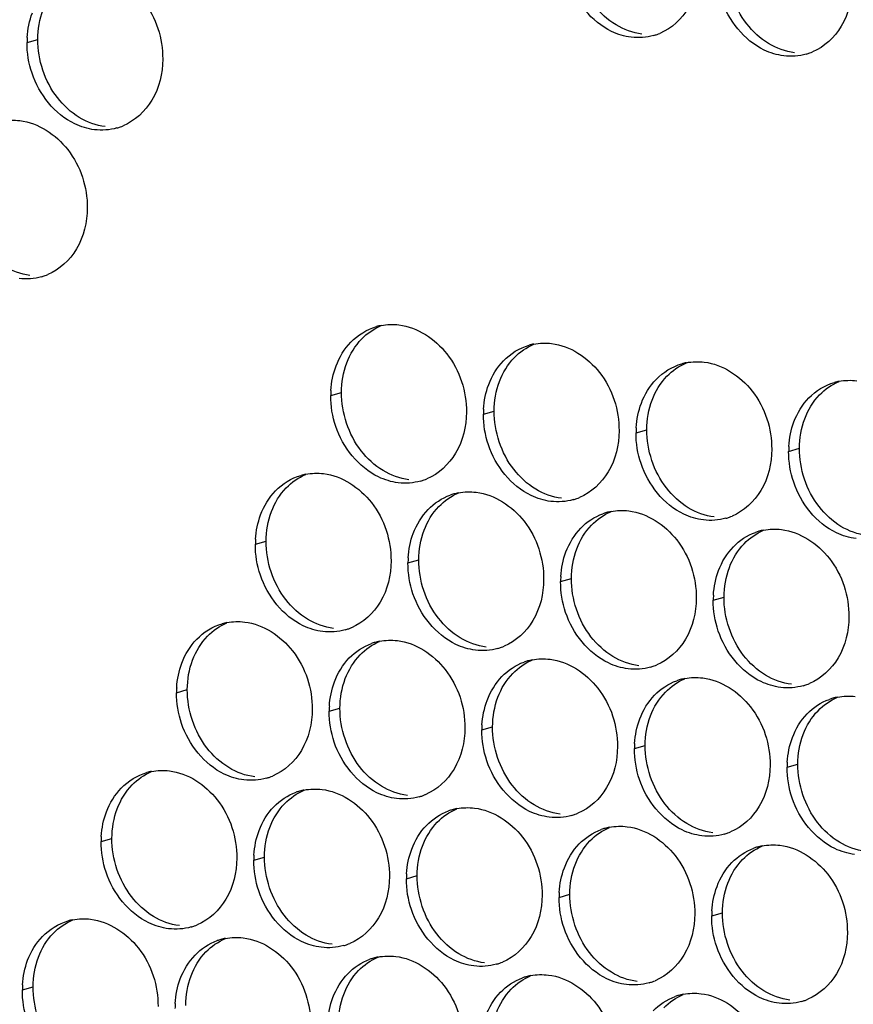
# Paper-space layout '45651_1_3' of a CAD drawing. Header units: millimetres. Extents: x -231 to 594, y 0 to 420.
# Tile 88 of 247: x 125 to 133, y 129 to 138. Entities that reach past the tile are written whole.
import ezdxf

# ---------------------------------------------------------------- set-up
doc = ezdxf.new("R2010")
doc.units = ezdxf.units.MM
doc.header["$LTSCALE"] = 32.67
doc.layers.add('02___PRT_ALL_AXES', color=7, linetype='CONTINUOUS')

psp = doc.layouts.new('45651_1_3')

# ---------------------------------------------------------------- linework, layer by layer
at = {"layer": '02___PRT_ALL_AXES', "color": 7, "linetype": 'CONTINUOUS'}
for p, q in [((124.9766, 138.16), (125.0838, 138.1907)), ((128.0002, 134.6442), (128.1074, 134.6749)), ((129.5198, 134.4587), (129.627, 134.4894)), ((131.0394, 134.2732), (131.1466, 134.3039)), ((132.559, 134.0878), (132.6662, 134.1184)), ((127.2495, 133.1624), (127.3567, 133.1931)), ((128.7691, 132.9769), (128.8763, 133.0076)), ((130.2887, 132.7915), (130.3959, 132.8221)), ((131.8083, 132.606), (131.9155, 132.6367)), ((126.4651, 131.6848), (126.5723, 131.7154)), ((127.9847, 131.4993), (128.0919, 131.53)), ((129.5042, 131.3138), (129.6114, 131.3445)), ((131.0238, 131.1283), (131.131, 131.159)), ((132.5434, 130.9429), (132.6506, 130.9735)), ((125.7144, 130.203), (125.8216, 130.2337)), ((127.234, 130.0175), (127.3412, 130.0482)), ((128.7536, 129.832), (128.8608, 129.8627)), ((130.2732, 129.6466), (130.3803, 129.6773)), ((131.7927, 129.4611), (131.8999, 129.4918)), ((124.93, 128.7254), (125.0371, 128.756))]:
    psp.add_line(p, q, dxfattribs=at)
at = {"layer": '02___PRT_ALL_AXES', "color": 3, "linetype": 'CONTINUOUS'}
for centre, radius, start, end in [((125.8684, 138.1556), 0.8918, 176.51802, 179.71686), ((131.0651, 138.7554), 0.5467, 285.94061, 289.76751), ((131.0646, 138.7567), 0.5481, 289.77289, 292.73686), ((132.5842, 138.5712), 0.5481, 289.77289, 292.73686), ((132.5847, 138.5699), 0.5467, 285.94061, 289.76751), ((125.7219, 137.8342), 0.5467, 285.94061, 289.76751), ((125.7214, 137.8355), 0.5481, 289.77289, 292.73686), ((124.9712, 136.3524), 0.5467, 285.94061, 289.76751), ((124.9707, 136.3537), 0.5481, 289.77289, 292.73686), ((128.607, 134.8001), 0.5519, 100.97724, 105.93831), ((130.1266, 134.6147), 0.5519, 100.97724, 105.93831), ((131.6462, 134.4292), 0.5519, 100.97724, 105.93831), ((133.1658, 134.2437), 0.5519, 100.97724, 105.93831), ((128.892, 134.6398), 0.8918, 176.51802, 179.71686), ((130.4116, 134.4543), 0.8918, 176.51802, 179.71686), ((131.9312, 134.2688), 0.8918, 176.51802, 179.71686), ((133.4508, 134.0833), 0.8918, 176.51802, 179.71686), ((127.8563, 133.3184), 0.5519, 100.97724, 105.93831), ((128.7455, 134.3183), 0.5467, 285.94061, 289.76751), ((128.745, 134.3196), 0.5481, 289.77289, 292.73686), ((129.3745, 133.1379), 0.5467, 105.94061, 109.76751), ((129.3759, 133.1329), 0.5519, 100.97724, 105.93831), ((130.2651, 134.1328), 0.5467, 285.94061, 289.76751), ((130.2646, 134.1342), 0.5481, 289.77289, 292.73686), ((130.8941, 132.9525), 0.5467, 105.94061, 109.76751), ((130.8955, 132.9474), 0.5519, 100.97724, 105.93831), ((131.7847, 133.9474), 0.5467, 285.94061, 289.76751), ((131.7842, 133.9487), 0.5481, 289.77289, 292.73686), ((132.4137, 132.767), 0.5467, 105.94061, 109.76751), ((132.4151, 132.7619), 0.5519, 100.97724, 105.93831), ((128.1414, 133.158), 0.8918, 176.51802, 179.71686), ((129.6609, 132.9725), 0.8918, 176.51802, 179.71686), ((131.1805, 132.7871), 0.8918, 176.51802, 179.71686), ((132.7001, 132.6016), 0.8918, 176.51802, 179.71686), ((127.0719, 131.8407), 0.5519, 100.97724, 105.93831), ((127.9949, 132.8366), 0.5467, 285.94061, 289.76751), ((127.9943, 132.8379), 0.5481, 289.77289, 292.73686), ((128.5901, 131.6603), 0.5467, 105.94061, 109.76751), ((128.5915, 131.6553), 0.5519, 100.97724, 105.93831), ((129.5144, 132.6511), 0.5467, 285.94061, 289.76751), ((129.5139, 132.6524), 0.5481, 289.77289, 292.73686), ((130.1097, 131.4748), 0.5467, 105.94061, 109.76751), ((130.1111, 131.4698), 0.5519, 100.97724, 105.93831), ((131.034, 132.4656), 0.5467, 285.94061, 289.76751), ((131.0335, 132.4669), 0.5481, 289.77289, 292.73686), ((131.6292, 131.2893), 0.5467, 105.94061, 109.76751), ((131.6307, 131.2843), 0.5519, 100.97724, 105.93831), ((127.3569, 131.6804), 0.8918, 176.51802, 179.71686), ((132.5536, 132.2801), 0.5467, 285.94061, 289.76751), ((132.5531, 132.2814), 0.5481, 289.77289, 292.73686), ((133.1488, 131.1039), 0.5467, 105.94061, 109.76751), ((133.1502, 131.0988), 0.5519, 100.97724, 105.93831), ((128.8765, 131.4949), 0.8918, 176.51802, 179.71686), ((130.3961, 131.3094), 0.8918, 176.51802, 179.71686), ((131.9157, 131.1239), 0.8918, 176.51802, 179.71686), ((133.4352, 130.9385), 0.8918, 176.51802, 179.71686), ((126.3212, 130.359), 0.5519, 100.97724, 105.93831), ((127.2104, 131.3589), 0.5467, 285.94061, 289.76751), ((127.2099, 131.3602), 0.5481, 289.77289, 292.73686), ((127.8408, 130.1735), 0.5519, 100.97724, 105.93831), ((127.8394, 130.1785), 0.5467, 105.94061, 109.76751), ((128.73, 131.1734), 0.5467, 285.94061, 289.76751), ((128.7295, 131.1748), 0.5481, 289.77289, 292.73686), ((129.359, 129.993), 0.5467, 105.94061, 109.76751), ((129.3604, 129.988), 0.5519, 100.97724, 105.93831), ((130.2496, 130.988), 0.5467, 285.94061, 289.76751), ((130.2491, 130.9893), 0.5481, 289.77289, 292.73686), ((130.8786, 129.8076), 0.5467, 105.94061, 109.76751), ((130.88, 129.8025), 0.5519, 100.97724, 105.93831), ((126.6062, 130.1986), 0.8918, 176.51802, 179.71686), ((131.7692, 130.8025), 0.5467, 285.94061, 289.76751), ((131.7686, 130.8038), 0.5481, 289.77289, 292.73686), ((132.3981, 129.6221), 0.5467, 105.94061, 109.76751), ((132.3996, 129.6171), 0.5519, 100.97724, 105.93831), ((128.1258, 130.0131), 0.8918, 176.51802, 179.71686), ((129.6454, 129.8276), 0.8918, 176.51802, 179.71686), ((131.165, 129.6422), 0.8918, 176.51802, 179.71686), ((132.6846, 129.4567), 0.8918, 176.51802, 179.71686), ((125.5368, 128.8813), 0.5519, 100.97724, 105.93831), ((126.4597, 129.8771), 0.5467, 285.94061, 289.76751), ((126.4592, 129.8785), 0.5481, 289.77289, 292.73686), ((127.0549, 128.7009), 0.5467, 105.94061, 109.76751), ((127.0564, 128.6958), 0.5519, 100.97724, 105.93831), ((127.9793, 129.6917), 0.5467, 285.94061, 289.76751), ((127.9788, 129.693), 0.5481, 289.77289, 292.73686), ((128.5759, 128.5104), 0.5519, 100.97724, 105.93831), ((128.5745, 128.5154), 0.5467, 105.94061, 109.76751), ((129.4989, 129.5062), 0.5467, 285.94061, 289.76751), ((129.4984, 129.5075), 0.5481, 289.77289, 292.73686), ((130.0941, 128.3299), 0.5467, 105.94061, 109.76751), ((130.0955, 128.3249), 0.5519, 100.97724, 105.93831), ((125.8218, 128.7209), 0.8918, 176.51802, 179.71686), ((131.0185, 129.3207), 0.5467, 285.94061, 289.76751), ((131.018, 129.322), 0.5481, 289.77289, 292.73686), ((131.6137, 128.1444), 0.5467, 105.94061, 109.76751), ((131.6151, 128.1394), 0.5519, 100.97724, 105.93831), ((127.3414, 128.5355), 0.8918, 176.51802, 179.71686), ((132.5381, 129.1352), 0.5467, 285.94061, 289.76751), ((132.5375, 129.1366), 0.5481, 289.77289, 292.73686)]:
    psp.add_arc(centre, radius, start, end, dxfattribs=at)
for points, knots in [([(125.6558, 138.8638), (125.8401, 138.8413), (126.2035, 138.6002), (126.3283, 138.1992), (126.3273, 137.9952)], [0, 0, 0, 0, 0.476473, 1, 1, 1, 1]), ([(131.6705, 138.9164), (131.6698, 138.7751), (131.6068, 138.4989), (131.3943, 138.3006), (131.2764, 138.2512)], [0, 0, 0, 0, 0.525086, 1, 1, 1, 1]), ([(130.9913, 138.2126), (130.9237, 138.2208), (130.6433, 138.3047), (130.4397, 138.5657), (130.3697, 138.7741)], [0, 0, 0, 0, 0.236458, 1, 1, 1, 1]), ([(133.1901, 138.7309), (133.1894, 138.5896), (133.1264, 138.3134), (132.9139, 138.1151), (132.796, 138.0657)], [0, 0, 0, 0, 0.525086, 1, 1, 1, 1]), ([(132.5108, 138.0271), (132.4433, 138.0354), (132.1629, 138.1192), (131.9592, 138.3802), (131.8893, 138.5886)], [0, 0, 0, 0, 0.236458, 1, 1, 1, 1]), ([(126.3273, 137.9952), (126.3266, 137.8539), (126.2636, 137.5777), (126.0511, 137.3793), (125.9332, 137.33)], [0, 0, 0, 0, 0.525086, 1, 1, 1, 1]), ([(125.6481, 137.2914), (125.5805, 137.2996), (125.3001, 137.3835), (125.0965, 137.6445), (125.0265, 137.8529)], [0, 0, 0, 0, 0.236458, 1, 1, 1, 1]), ([(124.9052, 137.382), (125.0895, 137.3596), (125.4528, 137.1184), (125.5777, 136.7174), (125.5766, 136.5134)], [0, 0, 0, 0, 0.476473, 1, 1, 1, 1]), ([(125.5766, 136.5134), (125.5759, 136.3721), (125.513, 136.0959), (125.3004, 135.8976), (125.1826, 135.8482)], [0, 0, 0, 0, 0.525086, 1, 1, 1, 1]), ([(128.6795, 135.348), (128.8638, 135.3255), (129.2271, 135.0844), (129.352, 134.6833), (129.3509, 134.4793)], [0, 0, 0, 0, 0.476473, 1, 1, 1, 1]), ([(130.199, 135.1625), (130.3833, 135.14), (130.7467, 134.8989), (130.8715, 134.4978), (130.8705, 134.2938)], [0, 0, 0, 0, 0.476473, 1, 1, 1, 1]), ([(131.7186, 134.977), (131.9029, 134.9545), (132.2663, 134.7134), (132.3911, 134.3124), (132.3901, 134.1084)], [0, 0, 0, 0, 0.476473, 1, 1, 1, 1]), ([(129.3509, 134.4793), (129.3502, 134.338), (129.2873, 134.0618), (129.0747, 133.8635), (128.9569, 133.8141)], [0, 0, 0, 0, 0.525086, 1, 1, 1, 1]), ([(128.6717, 133.7755), (128.6041, 133.7838), (128.3237, 133.8676), (128.1201, 134.1286), (128.0501, 134.337)], [0, 0, 0, 0, 0.236458, 1, 1, 1, 1]), ([(130.8705, 134.2938), (130.8698, 134.1525), (130.8069, 133.8763), (130.5943, 133.678), (130.4764, 133.6286)], [0, 0, 0, 0, 0.525086, 1, 1, 1, 1]), ([(130.1913, 133.5901), (130.1237, 133.5983), (129.8433, 133.6821), (129.6397, 133.9432), (129.5697, 134.1516)], [0, 0, 0, 0, 0.236458, 1, 1, 1, 1]), ([(132.3901, 134.1084), (132.3894, 133.9671), (132.3264, 133.6909), (132.1139, 133.4925), (131.996, 133.4432)], [0, 0, 0, 0, 0.525086, 1, 1, 1, 1]), ([(131.7109, 133.4046), (131.6433, 133.4128), (131.3629, 133.4967), (131.1593, 133.7577), (131.0893, 133.9661)], [0, 0, 0, 0, 0.236458, 1, 1, 1, 1]), ([(127.9288, 133.8662), (128.1131, 133.8437), (128.4765, 133.6026), (128.6013, 133.2015), (128.6003, 132.9975)], [0, 0, 0, 0, 0.476473, 1, 1, 1, 1]), ([(133.2304, 133.2191), (133.1629, 133.2273), (132.8825, 133.3112), (132.6788, 133.5722), (132.6089, 133.7806)], [0, 0, 0, 0, 0.236458, 1, 1, 1, 1]), ([(129.4484, 133.6807), (129.6327, 133.6582), (129.996, 133.4171), (130.1209, 133.0161), (130.1199, 132.8121)], [0, 0, 0, 0, 0.476473, 1, 1, 1, 1]), ([(130.968, 133.4953), (131.1523, 133.4728), (131.5156, 133.2317), (131.6404, 132.8306), (131.6394, 132.6266)], [0, 0, 0, 0, 0.476473, 1, 1, 1, 1]), ([(132.4875, 133.3098), (132.6718, 133.2873), (133.0352, 133.0462), (133.16, 132.6451), (133.159, 132.4411)], [0, 0, 0, 0, 0.476473, 1, 1, 1, 1]), ([(128.6003, 132.9975), (128.5996, 132.8563), (128.5366, 132.58), (128.3241, 132.3817), (128.2062, 132.3323)], [0, 0, 0, 0, 0.525086, 1, 1, 1, 1]), ([(127.921, 132.2938), (127.8534, 132.302), (127.5731, 132.3859), (127.3694, 132.6469), (127.2994, 132.8553)], [0, 0, 0, 0, 0.236458, 1, 1, 1, 1]), ([(130.1199, 132.8121), (130.1192, 132.6708), (130.0562, 132.3946), (129.8436, 132.1963), (129.7258, 132.1469)], [0, 0, 0, 0, 0.525086, 1, 1, 1, 1]), ([(129.4406, 132.1083), (129.373, 132.1165), (129.0926, 132.2004), (128.889, 132.4614), (128.819, 132.6698)], [0, 0, 0, 0, 0.236458, 1, 1, 1, 1]), ([(131.6394, 132.6266), (131.6387, 132.4853), (131.5758, 132.2091), (131.3632, 132.0108), (131.2454, 131.9614)], [0, 0, 0, 0, 0.525086, 1, 1, 1, 1]), ([(130.9602, 131.9228), (130.8926, 131.9311), (130.6122, 132.0149), (130.4086, 132.2759), (130.3386, 132.4843)], [0, 0, 0, 0, 0.236458, 1, 1, 1, 1]), ([(127.1443, 132.3886), (127.3286, 132.3661), (127.692, 132.125), (127.8168, 131.7239), (127.8158, 131.5199)], [0, 0, 0, 0, 0.476473, 1, 1, 1, 1]), ([(133.159, 132.4411), (133.1583, 132.2998), (133.0953, 132.0236), (132.8828, 131.8253), (132.7649, 131.7759)], [0, 0, 0, 0, 0.525086, 1, 1, 1, 1]), ([(132.4798, 131.7373), (132.4122, 131.7456), (132.1318, 131.8294), (131.9282, 132.0904), (131.8582, 132.2988)], [0, 0, 0, 0, 0.236458, 1, 1, 1, 1]), ([(128.6639, 132.2031), (128.8482, 132.1806), (129.2116, 131.9395), (129.3364, 131.5384), (129.3354, 131.3344)], [0, 0, 0, 0, 0.476473, 1, 1, 1, 1]), ([(130.1835, 132.0176), (130.3678, 131.9951), (130.7312, 131.754), (130.856, 131.3529), (130.855, 131.1489)], [0, 0, 0, 0, 0.476473, 1, 1, 1, 1]), ([(131.7031, 131.8321), (131.8874, 131.8096), (132.2508, 131.5685), (132.3756, 131.1675), (132.3746, 130.9635)], [0, 0, 0, 0, 0.476473, 1, 1, 1, 1]), ([(127.8158, 131.5199), (127.8151, 131.3786), (127.7521, 131.1024), (127.5396, 130.9041), (127.4217, 130.8547)], [0, 0, 0, 0, 0.525086, 1, 1, 1, 1]), ([(127.1366, 130.8161), (127.069, 130.8244), (126.7886, 130.9082), (126.585, 131.1692), (126.515, 131.3776)], [0, 0, 0, 0, 0.236458, 1, 1, 1, 1]), ([(129.3354, 131.3344), (129.3347, 131.1931), (129.2717, 130.9169), (129.0592, 130.7186), (128.9413, 130.6692)], [0, 0, 0, 0, 0.525086, 1, 1, 1, 1]), ([(128.6561, 130.6306), (128.5886, 130.6389), (128.3082, 130.7227), (128.1045, 130.9837), (128.0346, 131.1921)], [0, 0, 0, 0, 0.236458, 1, 1, 1, 1]), ([(130.855, 131.1489), (130.8543, 131.0077), (130.7913, 130.7314), (130.5788, 130.5331), (130.4609, 130.4837)], [0, 0, 0, 0, 0.525086, 1, 1, 1, 1]), ([(130.1757, 130.4452), (130.1082, 130.4534), (129.8278, 130.5373), (129.6241, 130.7983), (129.5542, 131.0067)], [0, 0, 0, 0, 0.236458, 1, 1, 1, 1]), ([(126.3937, 130.9068), (126.578, 130.8843), (126.9413, 130.6432), (127.0661, 130.2421), (127.0651, 130.0381)], [0, 0, 0, 0, 0.476473, 1, 1, 1, 1]), ([(132.3746, 130.9635), (132.3739, 130.8222), (132.3109, 130.546), (132.0984, 130.3477), (131.9805, 130.2983)], [0, 0, 0, 0, 0.525086, 1, 1, 1, 1]), ([(131.6953, 130.2597), (131.6277, 130.2679), (131.3474, 130.3518), (131.1437, 130.6128), (131.0738, 130.8212)], [0, 0, 0, 0, 0.236458, 1, 1, 1, 1]), ([(127.9132, 130.7213), (128.0975, 130.6988), (128.4609, 130.4577), (128.5857, 130.0567), (128.5847, 129.8527)], [0, 0, 0, 0, 0.476473, 1, 1, 1, 1]), ([(133.2149, 130.0742), (133.1473, 130.0825), (132.8669, 130.1663), (132.6633, 130.4273), (132.5933, 130.6357)], [0, 0, 0, 0, 0.236458, 1, 1, 1, 1]), ([(129.4328, 130.5358), (129.6171, 130.5133), (129.9805, 130.2722), (130.1053, 129.8712), (130.1043, 129.6672)], [0, 0, 0, 0, 0.476473, 1, 1, 1, 1]), ([(130.9524, 130.3504), (131.1367, 130.3279), (131.5001, 130.0868), (131.6249, 129.6857), (131.6239, 129.4817)], [0, 0, 0, 0, 0.476473, 1, 1, 1, 1]), ([(132.472, 130.1649), (132.6563, 130.1424), (133.0197, 129.9013), (133.1445, 129.5002), (133.1435, 129.2962)], [0, 0, 0, 0, 0.476473, 1, 1, 1, 1]), ([(127.0651, 130.0381), (127.0644, 129.8968), (127.0015, 129.6206), (126.7889, 129.4223), (126.6711, 129.3729)], [0, 0, 0, 0, 0.525086, 1, 1, 1, 1]), ([(126.3859, 129.3343), (126.3183, 129.3426), (126.0379, 129.4264), (125.8343, 129.6875), (125.7643, 129.8959)], [0, 0, 0, 0, 0.236458, 1, 1, 1, 1]), ([(128.5847, 129.8527), (128.584, 129.7114), (128.521, 129.4352), (128.3085, 129.2368), (128.1906, 129.1874)], [0, 0, 0, 0, 0.525086, 1, 1, 1, 1]), ([(127.9055, 129.1489), (127.8379, 129.1571), (127.5575, 129.241), (127.3539, 129.502), (127.2839, 129.7104)], [0, 0, 0, 0, 0.236458, 1, 1, 1, 1]), ([(130.1043, 129.6672), (130.1036, 129.5259), (130.0406, 129.2497), (129.8281, 129.0514), (129.7102, 129.002)], [0, 0, 0, 0, 0.525086, 1, 1, 1, 1]), ([(129.4251, 128.9634), (129.3575, 128.9716), (129.0771, 129.0555), (128.8734, 129.3165), (128.8035, 129.5249)], [0, 0, 0, 0, 0.236458, 1, 1, 1, 1]), ([(131.6239, 129.4817), (131.6232, 129.3404), (131.5602, 129.0642), (131.3477, 128.8659), (131.2298, 128.8165)], [0, 0, 0, 0, 0.525086, 1, 1, 1, 1]), ([(125.6092, 129.4291), (125.7935, 129.4067), (126.1569, 129.1655), (126.2817, 128.7645), (126.2807, 128.5605)], [0, 0, 0, 0, 0.476473, 1, 1, 1, 1]), ([(130.9446, 128.7779), (130.8771, 128.7862), (130.5967, 128.87), (130.393, 129.131), (130.3231, 129.3394)], [0, 0, 0, 0, 0.236458, 1, 1, 1, 1]), ([(127.1288, 129.2437), (127.3131, 129.2212), (127.6765, 128.9801), (127.8013, 128.579), (127.8003, 128.375)], [0, 0, 0, 0, 0.476473, 1, 1, 1, 1]), ([(133.1435, 129.2962), (133.1428, 129.1549), (133.0798, 128.8787), (132.8673, 128.6804), (132.7494, 128.631)], [0, 0, 0, 0, 0.525086, 1, 1, 1, 1]), ([(132.4642, 128.5924), (132.3966, 128.6007), (132.1163, 128.6845), (131.9126, 128.9455), (131.8427, 129.1539)], [0, 0, 0, 0, 0.236458, 1, 1, 1, 1]), ([(128.6484, 129.0582), (128.8327, 129.0357), (129.1961, 128.7946), (129.3209, 128.3935), (129.3199, 128.1895)], [0, 0, 0, 0, 0.476473, 1, 1, 1, 1]), ([(130.168, 128.8727), (130.3523, 128.8502), (130.7156, 128.6091), (130.8405, 128.2081), (130.8394, 128.0041)], [0, 0, 0, 0, 0.476473, 1, 1, 1, 1]), ([(131.6875, 128.6872), (131.8718, 128.6647), (132.2352, 128.4236), (132.36, 128.0226), (132.359, 127.8186)], [0, 0, 0, 0, 0.476473, 1, 1, 1, 1])]:
    psp.add_open_spline(points, degree=3, knots=knots, dxfattribs=at)
at = {"layer": '02___PRT_ALL_AXES', "color": 7, "linetype": 'CONTINUOUS'}
for points in [[(132.1416, 138.3464), (132.0168, 138.5077), (131.9456, 138.7224), (131.9466, 138.9264)], [(125.0838, 138.1907), (125.0843, 138.2905), (125.1015, 138.3919), (125.1367, 138.4853)], [(130.8403, 138.3347), (130.7564, 138.3855), (130.682, 138.4543), (130.622, 138.5318)], [(131.0985, 138.2433), (131.0078, 138.2543), (130.9184, 138.2874), (130.8403, 138.3347)], [(132.3599, 138.1492), (132.276, 138.2), (132.2016, 138.2688), (132.1416, 138.3464)], [(125.2788, 137.6106), (125.154, 137.772), (125.0828, 137.9867), (125.0838, 138.1907)], [(132.618, 138.0578), (132.5274, 138.0688), (132.438, 138.1019), (132.3599, 138.1492)], [(125.4971, 137.4134), (125.4132, 137.4642), (125.3388, 137.5331), (125.2788, 137.6106)], [(125.7553, 137.322), (125.6646, 137.3331), (125.5752, 137.3661), (125.4971, 137.4134)], [(125.0046, 135.8403), (124.914, 135.8513), (124.8245, 135.8844), (124.7464, 135.9317)], [(128.308, 135.2067), (128.3624, 135.263), (128.4292, 135.3098), (128.5015, 135.3401)], [(128.1603, 134.9695), (128.1931, 135.0566), (128.2433, 135.1397), (128.308, 135.2067)], [(129.8275, 135.0212), (129.882, 135.0775), (129.9488, 135.1243), (130.0211, 135.1546)], [(128.1074, 134.6749), (128.1079, 134.7746), (128.1252, 134.8761), (128.1603, 134.9695)], [(129.6799, 134.784), (129.7127, 134.8711), (129.7628, 134.9542), (129.8275, 135.0212)], [(131.3471, 134.8357), (131.4016, 134.8921), (131.4684, 134.9388), (131.5407, 134.9691)], [(131.1995, 134.5985), (131.2323, 134.6857), (131.2824, 134.7687), (131.3471, 134.8357)], [(129.627, 134.4894), (129.6275, 134.5892), (129.6447, 134.6906), (129.6799, 134.784)], [(132.8667, 134.6502), (132.9211, 134.7066), (132.988, 134.7534), (133.0602, 134.7836)], [(128.3025, 134.0948), (128.1777, 134.2561), (128.1064, 134.4709), (128.1074, 134.6749)], [(132.7191, 134.413), (132.7519, 134.5002), (132.802, 134.5832), (132.8667, 134.6502)], [(131.1466, 134.3039), (131.1471, 134.4037), (131.1643, 134.5051), (131.1995, 134.5985)], [(129.8221, 133.9093), (129.6972, 134.0707), (129.626, 134.2854), (129.627, 134.4894)], [(132.6662, 134.1184), (132.6666, 134.2182), (132.6839, 134.3197), (132.7191, 134.413)], [(131.3416, 133.7238), (131.2168, 133.8852), (131.1456, 134.0999), (131.1466, 134.3039)], [(128.5207, 133.8976), (128.4369, 133.9484), (128.3625, 134.0172), (128.3025, 134.0948)], [(132.8612, 133.5383), (132.7364, 133.6997), (132.6651, 133.9144), (132.6662, 134.1184)], [(127.5573, 133.7249), (127.6117, 133.7813), (127.6785, 133.828), (127.7508, 133.8583)], [(128.7789, 133.8062), (128.6883, 133.8173), (128.5988, 133.8503), (128.5207, 133.8976)], [(130.0403, 133.7121), (129.9565, 133.7629), (129.882, 133.8317), (129.8221, 133.9093)], [(127.4096, 133.4877), (127.4424, 133.5749), (127.4926, 133.6579), (127.5573, 133.7249)], [(129.0769, 133.5394), (129.1313, 133.5958), (129.1981, 133.6425), (129.2704, 133.6728)], [(130.2985, 133.6207), (130.2079, 133.6318), (130.1184, 133.6648), (130.0403, 133.7121)], [(131.5599, 133.5266), (131.476, 133.5775), (131.4016, 133.6463), (131.3416, 133.7238)], [(127.3567, 133.1931), (127.3572, 133.2929), (127.3745, 133.3943), (127.4096, 133.4877)], [(128.9292, 133.3022), (128.962, 133.3894), (129.0122, 133.4724), (129.0769, 133.5394)], [(130.5965, 133.3539), (130.6509, 133.4103), (130.7177, 133.4571), (130.79, 133.4874)], [(131.8181, 133.4353), (131.7274, 133.4463), (131.638, 133.4793), (131.5599, 133.5266)], [(133.0795, 133.3412), (132.9956, 133.392), (132.9212, 133.4608), (132.8612, 133.5383)], [(128.8763, 133.0076), (128.8768, 133.1074), (128.8941, 133.2088), (128.9292, 133.3022)], [(130.4488, 133.1167), (130.4816, 133.2039), (130.5317, 133.2869), (130.5965, 133.3539)], [(132.116, 133.1685), (132.1705, 133.2248), (132.2373, 133.2716), (132.3096, 133.3019)], [(133.3376, 133.2498), (133.247, 133.2608), (133.1576, 133.2939), (133.0795, 133.3412)], [(127.5518, 132.613), (127.427, 132.7744), (127.3557, 132.9891), (127.3567, 133.1931)], [(131.9684, 132.9313), (132.0012, 133.0184), (132.0513, 133.1015), (132.116, 133.1685)], [(130.3959, 132.8221), (130.3964, 132.9219), (130.4136, 133.0234), (130.4488, 133.1167)], [(129.0714, 132.4275), (128.9466, 132.5889), (128.8753, 132.8036), (128.8763, 133.0076)], [(131.9155, 132.6367), (131.916, 132.7364), (131.9332, 132.8379), (131.9684, 132.9313)], [(130.591, 132.2421), (130.4661, 132.4034), (130.3949, 132.6181), (130.3959, 132.8221)], [(127.7701, 132.4158), (127.6862, 132.4666), (127.6118, 132.5355), (127.5518, 132.613)], [(132.1105, 132.0566), (131.9857, 132.2179), (131.9145, 132.4327), (131.9155, 132.6367)], [(126.7728, 132.2472), (126.8273, 132.3036), (126.8941, 132.3504), (126.9664, 132.3807)], [(128.0282, 132.3244), (127.9376, 132.3355), (127.8481, 132.3685), (127.7701, 132.4158)], [(129.2896, 132.2304), (129.2058, 132.2812), (129.1314, 132.35), (129.0714, 132.4275)], [(126.6252, 132.01), (126.658, 132.0972), (126.7081, 132.1803), (126.7728, 132.2472)], [(128.2924, 132.0618), (128.3469, 132.1181), (128.4137, 132.1649), (128.4859, 132.1952)], [(129.5478, 132.139), (129.4572, 132.15), (129.3677, 132.1831), (129.2896, 132.2304)], [(130.8092, 132.0449), (130.7254, 132.0957), (130.6509, 132.1645), (130.591, 132.2421)], [(126.5723, 131.7154), (126.5728, 131.8152), (126.59, 131.9167), (126.6252, 132.01)], [(128.1448, 131.8246), (128.1776, 131.9117), (128.2277, 131.9948), (128.2924, 132.0618)], [(129.812, 131.8763), (129.8664, 131.9327), (129.9333, 131.9794), (130.0055, 132.0097)], [(131.0674, 131.9535), (130.9768, 131.9645), (130.8873, 131.9976), (130.8092, 132.0449)], [(132.3288, 131.8594), (132.2449, 131.9102), (132.1705, 131.979), (132.1105, 132.0566)], [(128.0919, 131.53), (128.0924, 131.6297), (128.1096, 131.7312), (128.1448, 131.8246)], [(129.6643, 131.6391), (129.6972, 131.7263), (129.7473, 131.8093), (129.812, 131.8763)], [(131.3316, 131.6908), (131.386, 131.7472), (131.4528, 131.7939), (131.5251, 131.8242)], [(132.587, 131.768), (132.4963, 131.7791), (132.4069, 131.8121), (132.3288, 131.8594)], [(126.7673, 131.1354), (126.6425, 131.2967), (126.5713, 131.5114), (126.5723, 131.7154)], [(131.1839, 131.4536), (131.2167, 131.5408), (131.2669, 131.6238), (131.3316, 131.6908)], [(129.6114, 131.3445), (129.6119, 131.4443), (129.6292, 131.5457), (129.6643, 131.6391)], [(132.8512, 131.5053), (132.9056, 131.5617), (132.9724, 131.6085), (133.0447, 131.6388)], [(128.2869, 130.9499), (128.1621, 131.1113), (128.0909, 131.326), (128.0919, 131.53)], [(132.7035, 131.2681), (132.7363, 131.3553), (132.7865, 131.4384), (132.8512, 131.5053)], [(131.131, 131.159), (131.1315, 131.2588), (131.1488, 131.3602), (131.1839, 131.4536)], [(129.8065, 130.7644), (129.6817, 130.9258), (129.6104, 131.1405), (129.6114, 131.3445)], [(132.6506, 130.9735), (132.6511, 131.0733), (132.6684, 131.1748), (132.7035, 131.2681)], [(126.9856, 130.9382), (126.9017, 130.989), (126.8273, 131.0578), (126.7673, 131.1354)], [(131.3261, 130.5789), (131.2013, 130.7403), (131.13, 130.955), (131.131, 131.159)], [(127.2438, 130.8468), (127.1531, 130.8579), (127.0637, 130.8909), (126.9856, 130.9382)], [(128.5052, 130.7527), (128.4213, 130.8035), (128.3469, 130.8723), (128.2869, 130.9499)], [(132.8457, 130.3935), (132.7209, 130.5548), (132.6496, 130.7695), (132.6506, 130.9735)], [(126.0222, 130.7655), (126.0766, 130.8218), (126.1434, 130.8686), (126.2157, 130.8989)], [(125.8745, 130.5283), (125.9073, 130.6154), (125.9575, 130.6985), (126.0222, 130.7655)], [(127.5417, 130.58), (127.5962, 130.6364), (127.663, 130.6831), (127.7353, 130.7134)], [(128.7633, 130.6613), (128.6727, 130.6724), (128.5833, 130.7054), (128.5052, 130.7527)], [(130.0248, 130.5672), (129.9409, 130.618), (129.8665, 130.6869), (129.8065, 130.7644)], [(125.8216, 130.2337), (125.8221, 130.3335), (125.8393, 130.4349), (125.8745, 130.5283)], [(127.3941, 130.3428), (127.4269, 130.43), (127.477, 130.513), (127.5417, 130.58)], [(129.0613, 130.3945), (129.1158, 130.4509), (129.1826, 130.4977), (129.2548, 130.5279)], [(130.2829, 130.4758), (130.1923, 130.4869), (130.1028, 130.5199), (130.0248, 130.5672)], [(131.5444, 130.3818), (131.4605, 130.4326), (131.3861, 130.5014), (131.3261, 130.5789)], [(127.3412, 130.0482), (127.3417, 130.148), (127.3589, 130.2494), (127.3941, 130.3428)], [(128.9137, 130.1573), (128.9465, 130.2445), (128.9966, 130.3275), (129.0613, 130.3945)], [(130.5809, 130.2091), (130.6353, 130.2654), (130.7022, 130.3122), (130.7744, 130.3425)], [(131.8025, 130.2904), (131.7119, 130.3014), (131.6224, 130.3345), (131.5444, 130.3818)], [(133.0639, 130.1963), (132.9801, 130.2471), (132.9057, 130.3159), (132.8457, 130.3935)], [(126.0167, 129.6536), (125.8918, 129.815), (125.8206, 130.0297), (125.8216, 130.2337)], [(128.8608, 129.8627), (128.8613, 129.9625), (128.8785, 130.064), (128.9137, 130.1573)], [(130.4332, 129.9719), (130.4661, 130.059), (130.5162, 130.1421), (130.5809, 130.2091)], [(132.1005, 130.0236), (132.1549, 130.0799), (132.2218, 130.1267), (132.294, 130.157)], [(133.3221, 130.1049), (133.2315, 130.1159), (133.142, 130.149), (133.0639, 130.1963)], [(127.5362, 129.4681), (127.4114, 129.6295), (127.3402, 129.8442), (127.3412, 130.0482)], [(131.9528, 129.7864), (131.9856, 129.8735), (132.0358, 129.9566), (132.1005, 130.0236)], [(130.3803, 129.6773), (130.3808, 129.777), (130.3981, 129.8785), (130.4332, 129.9719)], [(129.0558, 129.2826), (128.931, 129.444), (128.8598, 129.6587), (128.8608, 129.8627)], [(131.8999, 129.4918), (131.9004, 129.5915), (131.9177, 129.693), (131.9528, 129.7864)], [(126.2349, 129.4564), (126.1511, 129.5072), (126.0766, 129.576), (126.0167, 129.6536)], [(130.5754, 129.0972), (130.4506, 129.2585), (130.3793, 129.4733), (130.3803, 129.6773)], [(126.4931, 129.365), (126.4025, 129.3761), (126.313, 129.4091), (126.2349, 129.4564)], [(127.7545, 129.2709), (127.6707, 129.3217), (127.5962, 129.3906), (127.5362, 129.4681)], [(132.095, 128.9117), (131.9702, 129.0731), (131.8989, 129.2878), (131.8999, 129.4918)], [(125.2377, 129.2878), (125.2921, 129.3442), (125.359, 129.391), (125.4312, 129.4212)], [(125.09, 129.0506), (125.1229, 129.1378), (125.173, 129.2208), (125.2377, 129.2878)], [(128.0127, 129.1795), (127.9221, 129.1906), (127.8326, 129.2236), (127.7545, 129.2709)], [(129.2741, 129.0855), (129.1902, 129.1363), (129.1158, 129.2051), (129.0558, 129.2826)], [(126.7573, 129.1024), (126.8117, 129.1587), (126.8786, 129.2055), (126.9508, 129.2358)], [(125.0371, 128.756), (125.0376, 128.8558), (125.0549, 128.9573), (125.09, 129.0506)], [(126.6096, 128.8652), (126.6424, 128.9523), (126.6926, 129.0354), (126.7573, 129.1024)], [(128.2769, 128.9169), (128.3313, 128.9732), (128.3981, 129.02), (128.4704, 129.0503)], [(129.5322, 128.9941), (129.4416, 129.0051), (129.3522, 129.0382), (129.2741, 129.0855)], [(130.7937, 128.9), (130.7098, 128.9508), (130.6354, 129.0196), (130.5754, 129.0972)], [(126.5567, 128.5706), (126.5572, 128.6703), (126.5745, 128.7718), (126.6096, 128.8652)], [(128.1292, 128.6797), (128.162, 128.7668), (128.2122, 128.8499), (128.2769, 128.9169)], [(129.7965, 128.7314), (129.8509, 128.7878), (129.9177, 128.8345), (129.99, 128.8648)], [(131.0518, 128.8086), (130.9612, 128.8197), (130.8718, 128.8527), (130.7937, 128.9)], [(132.3133, 128.7145), (132.2294, 128.7653), (132.155, 128.8341), (132.095, 128.9117)], [(125.2322, 128.1759), (125.1074, 128.3373), (125.0361, 128.552), (125.0371, 128.756)], [(128.0763, 128.3851), (128.0768, 128.4849), (128.0941, 128.5863), (128.1292, 128.6797)], [(129.6488, 128.4942), (129.6816, 128.5814), (129.7318, 128.6644), (129.7965, 128.7314)], [(131.316, 128.5459), (131.3705, 128.6023), (131.4373, 128.6491), (131.5096, 128.6793)], [(132.5714, 128.6231), (132.4808, 128.6342), (132.3913, 128.6672), (132.3133, 128.7145)]]:
    psp.add_open_spline(points, degree=3, dxfattribs=at)
at = {"layer": '02___PRT_ALL_AXES', "color": 3, "linetype": 'CONTINUOUS'}
for points in [[(124.9782, 138.2098), (124.9833, 138.293), (125.0001, 138.3766), (125.0295, 138.4546)], [(131.2153, 138.2297), (131.1433, 138.2091), (131.0656, 138.2035), (130.9913, 138.2126)], [(125.0265, 137.8529), (124.9935, 137.9512), (124.9761, 138.0563), (124.9766, 138.16)], [(132.7348, 138.0442), (132.6628, 138.0236), (132.5852, 138.018), (132.5108, 138.0271)], [(124.7276, 137.3761), (124.7858, 137.3873), (124.8464, 137.3892), (124.9052, 137.382)], [(125.8721, 137.3085), (125.8001, 137.2879), (125.7224, 137.2823), (125.6481, 137.2914)], [(125.1214, 135.8267), (125.0494, 135.8061), (124.9717, 135.8005), (124.8974, 135.8096)], [(128.2008, 135.176), (128.2698, 135.2475), (128.3599, 135.3036), (128.4555, 135.3309)], [(128.5019, 135.342), (128.5601, 135.3533), (128.6207, 135.3551), (128.6795, 135.348)], [(128.0531, 134.9388), (128.0859, 135.0259), (128.1361, 135.109), (128.2008, 135.176)], [(129.7203, 134.9905), (129.7894, 135.062), (129.8795, 135.1181), (129.975, 135.1454)], [(130.0215, 135.1565), (130.0796, 135.1678), (130.1403, 135.1697), (130.199, 135.1625)], [(128.0018, 134.6939), (128.0069, 134.7772), (128.0237, 134.8607), (128.0531, 134.9388)], [(129.5727, 134.7533), (129.6055, 134.8405), (129.6556, 134.9235), (129.7203, 134.9905)], [(131.2399, 134.805), (131.309, 134.8765), (131.3991, 134.9326), (131.4946, 134.9599)], [(131.5411, 134.971), (131.5992, 134.9823), (131.6599, 134.9842), (131.7186, 134.977)], [(129.5214, 134.5085), (129.5265, 134.5917), (129.5433, 134.6753), (129.5727, 134.7533)], [(131.0923, 134.5678), (131.1251, 134.655), (131.1752, 134.738), (131.2399, 134.805)], [(132.7595, 134.6196), (132.8285, 134.691), (132.9187, 134.7471), (133.0142, 134.7744)], [(133.0607, 134.7856), (133.1188, 134.7968), (133.1794, 134.7987), (133.2382, 134.7915)], [(128.0501, 134.337), (128.0171, 134.4354), (127.9997, 134.5405), (128.0002, 134.6442)], [(131.041, 134.323), (131.0461, 134.4062), (131.0629, 134.4898), (131.0923, 134.5678)], [(132.6119, 134.3824), (132.6447, 134.4695), (132.6948, 134.5526), (132.7595, 134.6196)], [(129.5697, 134.1516), (129.5367, 134.2499), (129.5193, 134.355), (129.5198, 134.4587)], [(132.5606, 134.1375), (132.5657, 134.2207), (132.5825, 134.3043), (132.6119, 134.3824)], [(131.0893, 133.9661), (131.0563, 134.0644), (131.0389, 134.1695), (131.0394, 134.2732)], [(132.6089, 133.7806), (132.5759, 133.8789), (132.5584, 133.984), (132.559, 134.0878)], [(127.4501, 133.6942), (127.5191, 133.7657), (127.6092, 133.8218), (127.7048, 133.8491)], [(127.7512, 133.8602), (127.8094, 133.8715), (127.87, 133.8734), (127.9288, 133.8662)], [(128.8957, 133.7926), (128.8237, 133.7721), (128.746, 133.7665), (128.6717, 133.7755)], [(127.3024, 133.457), (127.3352, 133.5442), (127.3854, 133.6272), (127.4501, 133.6942)], [(128.9697, 133.5087), (129.0305, 133.5717), (129.1072, 133.6228), (129.1896, 133.6524)], [(129.2708, 133.6747), (129.329, 133.686), (129.3896, 133.6879), (129.4484, 133.6807)], [(130.4153, 133.6072), (130.3433, 133.5866), (130.2656, 133.581), (130.1913, 133.5901)], [(127.2512, 133.2122), (127.2562, 133.2954), (127.273, 133.379), (127.3024, 133.457)], [(128.822, 133.2715), (128.8548, 133.3587), (128.905, 133.4417), (128.9697, 133.5087)], [(130.4893, 133.3233), (130.5501, 133.3863), (130.6268, 133.4373), (130.7092, 133.467)], [(130.7904, 133.4893), (130.8485, 133.5005), (130.9092, 133.5024), (130.968, 133.4953)], [(131.9349, 133.4217), (131.8629, 133.4011), (131.7852, 133.3955), (131.7109, 133.4046)], [(128.7707, 133.0267), (128.7758, 133.1099), (128.7926, 133.1935), (128.822, 133.2715)], [(130.3416, 133.0861), (130.3744, 133.1732), (130.4246, 133.2563), (130.4893, 133.3233)], [(132.0088, 133.1378), (132.0697, 133.2008), (132.1464, 133.2519), (132.2288, 133.2815)], [(132.31, 133.3038), (132.3681, 133.3151), (132.4288, 133.3169), (132.4875, 133.3098)], [(127.2994, 132.8553), (127.2664, 132.9536), (127.249, 133.0587), (127.2495, 133.1624)], [(130.2903, 132.8412), (130.2954, 132.9245), (130.3122, 133.008), (130.3416, 133.0861)], [(131.8612, 132.9006), (131.894, 132.9878), (131.9441, 133.0708), (132.0088, 133.1378)], [(128.819, 132.6698), (128.786, 132.7681), (128.7686, 132.8732), (128.7691, 132.9769)], [(131.8099, 132.6557), (131.815, 132.739), (131.8318, 132.8225), (131.8612, 132.9006)], [(130.3386, 132.4843), (130.3056, 132.5826), (130.2882, 132.6877), (130.2887, 132.7915)], [(131.8582, 132.2988), (131.8252, 132.3972), (131.8078, 132.5023), (131.8083, 132.606)], [(126.9668, 132.3826), (127.0249, 132.3938), (127.0856, 132.3957), (127.1443, 132.3886)], [(126.6656, 132.2166), (126.7347, 132.288), (126.8248, 132.3442), (126.9203, 132.3715)], [(128.145, 132.3109), (128.073, 132.2903), (127.9953, 132.2847), (127.921, 132.2938)], [(126.518, 131.9794), (126.5508, 132.0665), (126.6009, 132.1496), (126.6656, 132.2166)], [(128.4864, 132.1971), (128.5445, 132.2084), (128.6051, 132.2103), (128.6639, 132.2031)], [(128.1852, 132.0311), (128.2461, 132.0941), (128.3228, 132.1452), (128.4052, 132.1748)], [(129.6646, 132.1254), (129.5926, 132.1048), (129.5149, 132.0992), (129.4406, 132.1083)], [(128.0376, 131.7939), (128.0704, 131.8811), (128.1205, 131.9641), (128.1852, 132.0311)], [(129.7048, 131.8456), (129.7656, 131.9086), (129.8423, 131.9597), (129.9248, 131.9893)], [(130.006, 132.0116), (130.0641, 132.0229), (130.1247, 132.0248), (130.1835, 132.0176)], [(126.4667, 131.7345), (126.4718, 131.8178), (126.4886, 131.9013), (126.518, 131.9794)], [(131.1842, 131.9399), (131.1122, 131.9193), (131.0345, 131.9137), (130.9602, 131.9228)], [(127.9863, 131.5491), (127.9914, 131.6323), (128.0082, 131.7159), (128.0376, 131.7939)], [(129.5571, 131.6084), (129.59, 131.6956), (129.6401, 131.7786), (129.7048, 131.8456)], [(131.2244, 131.6601), (131.2852, 131.7231), (131.3619, 131.7742), (131.4443, 131.8038)], [(131.5256, 131.8261), (131.5837, 131.8374), (131.6443, 131.8393), (131.7031, 131.8321)], [(132.7038, 131.7544), (132.6318, 131.7339), (132.5541, 131.7283), (132.4798, 131.7373)], [(126.515, 131.3776), (126.482, 131.476), (126.4646, 131.581), (126.4651, 131.6848)], [(129.5059, 131.3636), (129.5109, 131.4468), (129.5278, 131.5304), (129.5571, 131.6084)], [(131.0767, 131.4229), (131.1095, 131.5101), (131.1597, 131.5931), (131.2244, 131.6601)], [(132.744, 131.4747), (132.8048, 131.5377), (132.8815, 131.5887), (132.9639, 131.6184)], [(133.0451, 131.6407), (133.1033, 131.6519), (133.1639, 131.6538), (133.2227, 131.6467)], [(128.0346, 131.1921), (128.0016, 131.2905), (127.9842, 131.3956), (127.9847, 131.4993)], [(131.0255, 131.1781), (131.0305, 131.2613), (131.0474, 131.3449), (131.0767, 131.4229)], [(132.5963, 131.2375), (132.6291, 131.3246), (132.6793, 131.4077), (132.744, 131.4747)], [(129.5542, 131.0067), (129.5212, 131.105), (129.5037, 131.2101), (129.5042, 131.3138)], [(132.5451, 130.9926), (132.5501, 131.0759), (132.5669, 131.1594), (132.5963, 131.2375)], [(131.0738, 130.8212), (131.0407, 130.9195), (131.0233, 131.0246), (131.0238, 131.1283)], [(126.2161, 130.9008), (126.2742, 130.9121), (126.3349, 130.914), (126.3937, 130.9068)], [(132.5933, 130.6357), (132.5603, 130.734), (132.5429, 130.8391), (132.5434, 130.9429)], [(125.915, 130.7348), (125.984, 130.8063), (126.0741, 130.8624), (126.1697, 130.8897)], [(127.3606, 130.8332), (127.2886, 130.8127), (127.2109, 130.807), (127.1366, 130.8161)], [(125.7673, 130.4976), (125.8001, 130.5848), (125.8503, 130.6678), (125.915, 130.7348)], [(127.7357, 130.7153), (127.7938, 130.7266), (127.8545, 130.7285), (127.9132, 130.7213)], [(127.4345, 130.5493), (127.4954, 130.6123), (127.5721, 130.6634), (127.6545, 130.693)], [(128.8801, 130.6477), (128.8081, 130.6272), (128.7305, 130.6216), (128.6561, 130.6306)], [(127.2869, 130.3121), (127.3197, 130.3993), (127.3698, 130.4823), (127.4345, 130.5493)], [(129.2553, 130.5298), (129.3134, 130.5411), (129.374, 130.543), (129.4328, 130.5358)], [(125.716, 130.2528), (125.7211, 130.336), (125.7379, 130.4196), (125.7673, 130.4976)], [(128.9541, 130.3638), (129.015, 130.4268), (129.0917, 130.4779), (129.1741, 130.5075)], [(130.3997, 130.4623), (130.3277, 130.4417), (130.2501, 130.4361), (130.1757, 130.4452)], [(128.8065, 130.1266), (128.8393, 130.2138), (128.8894, 130.2969), (128.9541, 130.3638)], [(130.4737, 130.1784), (130.5345, 130.2414), (130.6112, 130.2924), (130.6937, 130.3221)], [(130.7749, 130.3444), (130.833, 130.3557), (130.8936, 130.3575), (130.9524, 130.3504)], [(127.2356, 130.0673), (127.2407, 130.1505), (127.2575, 130.2341), (127.2869, 130.3121)], [(131.9193, 130.2768), (131.8473, 130.2562), (131.7696, 130.2506), (131.6953, 130.2597)], [(125.7643, 129.8959), (125.7313, 129.9942), (125.7139, 130.0993), (125.7144, 130.203)], [(128.7552, 129.8818), (128.7603, 129.965), (128.7771, 130.0486), (128.8065, 130.1266)], [(130.326, 129.9412), (130.3589, 130.0283), (130.409, 130.1114), (130.4737, 130.1784)], [(131.9933, 129.9929), (132.0541, 130.0559), (132.1308, 130.107), (132.2132, 130.1366)], [(132.2945, 130.1589), (132.3526, 130.1702), (132.4132, 130.1721), (132.472, 130.1649)], [(127.2839, 129.7104), (127.2509, 129.8087), (127.2335, 129.9138), (127.234, 130.0175)], [(130.2748, 129.6963), (130.2799, 129.7796), (130.2967, 129.8631), (130.326, 129.9412)], [(131.8456, 129.7557), (131.8784, 129.8429), (131.9286, 129.9259), (131.9933, 129.9929)], [(128.8035, 129.5249), (128.7705, 129.6232), (128.7531, 129.7283), (128.7536, 129.832)], [(131.7944, 129.5109), (131.7994, 129.5941), (131.8163, 129.6777), (131.8456, 129.7557)], [(130.3231, 129.3394), (130.2901, 129.4378), (130.2726, 129.5428), (130.2732, 129.6466)], [(125.4317, 129.4232), (125.4898, 129.4344), (125.5504, 129.4363), (125.6092, 129.4291)], [(131.8427, 129.1539), (131.8097, 129.2523), (131.7922, 129.3574), (131.7927, 129.4611)], [(125.1305, 129.2572), (125.1995, 129.3286), (125.2897, 129.3847), (125.3852, 129.412)], [(126.6099, 129.3515), (126.5379, 129.3309), (126.4602, 129.3253), (126.3859, 129.3343)], [(124.9828, 129.02), (125.0157, 129.1071), (125.0658, 129.1902), (125.1305, 129.2572)], [(126.9513, 129.2377), (127.0094, 129.249), (127.07, 129.2508), (127.1288, 129.2437)], [(126.6501, 129.0717), (126.7109, 129.1347), (126.7876, 129.1857), (126.87, 129.2154)], [(128.1295, 129.166), (128.0575, 129.1454), (127.9798, 129.1398), (127.9055, 129.1489)], [(126.5024, 128.8345), (126.5352, 128.9216), (126.5854, 129.0047), (126.6501, 129.0717)], [(128.4708, 129.0522), (128.529, 129.0635), (128.5896, 129.0654), (128.6484, 129.0582)], [(124.9316, 128.7751), (124.9367, 128.8583), (124.9535, 128.9419), (124.9828, 129.02)], [(128.1697, 128.8862), (128.2305, 128.9492), (128.3072, 129.0003), (128.3896, 129.0299)], [(129.6491, 128.9805), (129.577, 128.9599), (129.4994, 128.9543), (129.4251, 128.9634)], [(128.022, 128.649), (128.0548, 128.7362), (128.105, 128.8192), (128.1697, 128.8862)], [(129.9904, 128.8667), (130.0486, 128.878), (130.1092, 128.8799), (130.168, 128.8727)], [(126.4512, 128.5896), (126.4562, 128.6729), (126.4731, 128.7564), (126.5024, 128.8345)], [(129.6893, 128.7007), (129.7501, 128.7637), (129.8268, 128.8148), (129.9092, 128.8444)], [(131.1686, 128.795), (131.0966, 128.7745), (131.019, 128.7688), (130.9446, 128.7779)], [(124.9799, 128.4182), (124.9469, 128.5165), (124.9294, 128.6216), (124.93, 128.7254)], [(129.5416, 128.4635), (129.5744, 128.5507), (129.6246, 128.6337), (129.6893, 128.7007)], [(131.2088, 128.5152), (131.2697, 128.5782), (131.3464, 128.6293), (131.4288, 128.6589)], [(131.51, 128.6813), (131.5681, 128.6925), (131.6288, 128.6944), (131.6875, 128.6872)], [(127.9708, 128.4042), (127.9758, 128.4874), (127.9926, 128.571), (128.022, 128.649)], [(132.6882, 128.6095), (132.6162, 128.589), (132.5386, 128.5834), (132.4642, 128.5924)]]:
    psp.add_open_spline(points, degree=3, dxfattribs=at)

doc.saveas('drawing.dxf')
